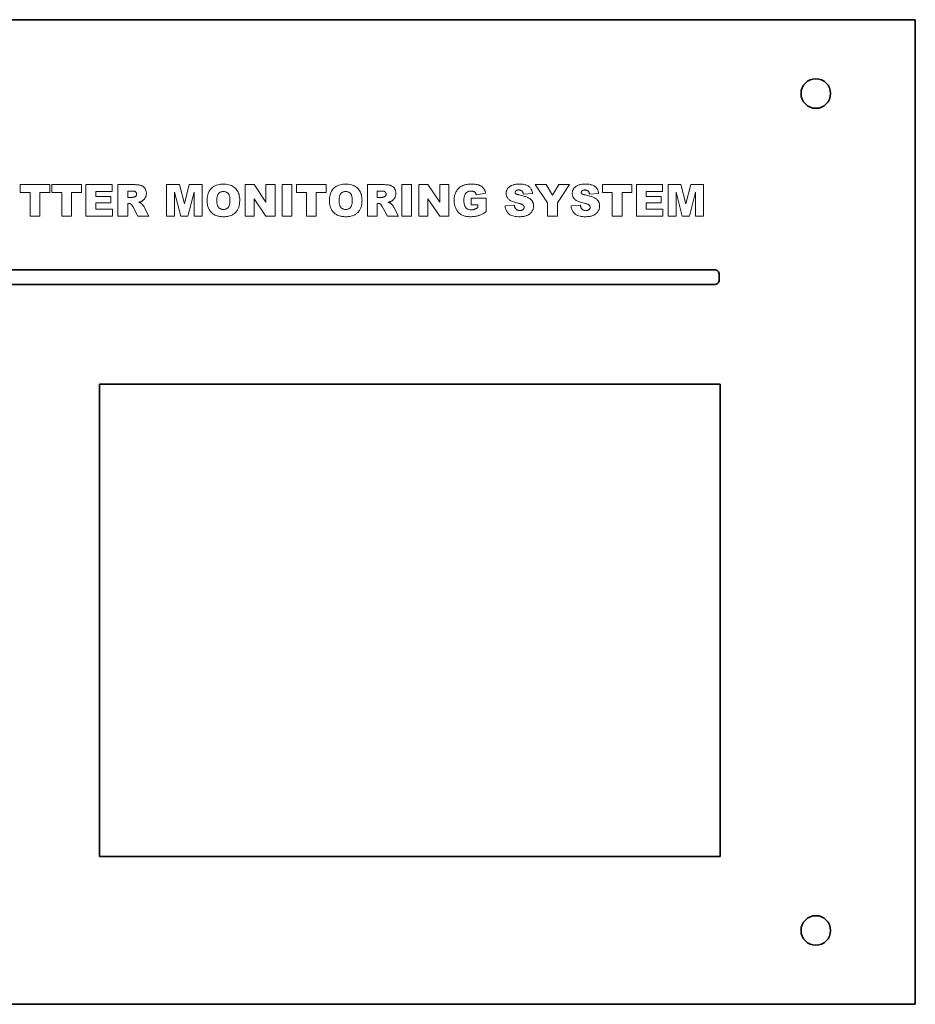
# Model space of a CAD drawing. Extents: x 502 to 687, y 370 to 470.
# Tile 15 of 15: x 596 to 687, y 370 to 470. Entities that reach past the tile are written whole.
import ezdxf

# ---------------------------------------------------------------- set-up
doc = ezdxf.new("R2010")
doc.units = 0

msp = doc.modelspace()

# ---------------------------------------------------------------- linework, layer by layer
at = {"color": 7, "lineweight": 35}
for p, q in [((501.899994, 470.5), (687.099976, 470.5)), ((687.099976, 370.5), (687.099976, 470.5)), ((522.299988, 445.100006), (666.700012, 445.100006)), ((666.700012, 443.600006), (522.299988, 443.600006)), ((604.299988, 433.5), (604.299988, 385.5)), ((604.299988, 433.5), (667.299988, 433.5)), ((667.299988, 385.5), (667.299988, 433.5)), ((667.299988, 385.5), (604.299988, 385.5)), ((687.099976, 370.5), (501.899994, 370.5))]:
    msp.add_line(p, q, dxfattribs=at)
at = {"color": 7, "lineweight": 35, "ltscale": 0.0125}
msp.add_line((667.200012, 444.100006), (667.200012, 444.600006), dxfattribs=at)
at = {"color": 7, "lineweight": 13}
for points in [[(596.22876, 453.745697), (599.234497, 453.745697), (599.234497, 452.955505), (598.226013, 452.955505), (598.226013, 450.545685), (597.237183, 450.545685), (597.237183, 452.955505), (596.22876, 452.955505)], [(599.457153, 453.745697), (602.46283, 453.745697), (602.46283, 452.955505), (601.454407, 452.955505), (601.454407, 450.545685), (600.465576, 450.545685), (600.465576, 452.955505), (599.457153, 452.955505)], [(602.908142, 453.745697), (605.558105, 453.745697), (605.558105, 453.062469), (603.89917, 453.062469), (603.89917, 452.553864), (605.437988, 452.553864), (605.437988, 451.901215), (603.89917, 451.901215), (603.89917, 451.270386), (605.606079, 451.270386), (605.606079, 450.545685), (602.908142, 450.545685)], [(606.151794, 450.545685), (606.151794, 453.745697), (607.799805, 453.745697), (607.889343, 453.744904), (607.974548, 453.742554), (608.05542, 453.738617), (608.131958, 453.733124), (608.204163, 453.726044), (608.272095, 453.717407), (608.335693, 453.707184), (608.394958, 453.695404), (608.44989, 453.682037), (608.500488, 453.667114), (608.548035, 453.650055), (608.593689, 453.63031), (608.637451, 453.60788), (608.679321, 453.582764), (608.71936, 453.554962), (608.757446, 453.524475), (608.793701, 453.491302), (608.828125, 453.455444), (608.860596, 453.416931), (608.891235, 453.375702), (608.919434, 453.332214), (608.944641, 453.286865), (608.966919, 453.239655), (608.986206, 453.190582), (609.002563, 453.139679), (609.01593, 453.086914), (609.026306, 453.032288), (609.033691, 452.9758), (609.038147, 452.91748), (609.039673, 452.857269), (609.038513, 452.804749), (609.035095, 452.753693), (609.029419, 452.704071), (609.021484, 452.655945), (609.011292, 452.609253), (608.998779, 452.564056), (608.984009, 452.520294), (608.967041, 452.477997), (608.947693, 452.437164), (608.926147, 452.397797), (608.902588, 452.359894), (608.877319, 452.323456), (608.850403, 452.288483), (608.821716, 452.254944), (608.791382, 452.2229), (608.759277, 452.192322), (608.725525, 452.163177), (608.690063, 452.135498), (608.652893, 452.109314), (608.614014, 452.084564), (608.587769, 452.06955), (608.559631, 452.055054), (608.529602, 452.041077), (608.497681, 452.027649), (608.463928, 452.014709), (608.428284, 452.002319), (608.390747, 451.990448), (608.351379, 451.979095), (608.31012, 451.968262), (608.266968, 451.957977), (608.301331, 451.946167), (608.333801, 451.934387), (608.36438, 451.922607), (608.393005, 451.910828), (608.419739, 451.899017), (608.444519, 451.887238), (608.467407, 451.875458), (608.488403, 451.863678), (608.507385, 451.851868), (608.524536, 451.840088), (608.535889, 451.831329), (608.548279, 451.820801), (608.561646, 451.808472), (608.57605, 451.794342), (608.59137, 451.778412), (608.607666, 451.760712), (608.625, 451.741241), (608.64325, 451.71994), (608.662537, 451.696869), (608.682739, 451.672028), (608.70282, 451.646851), (608.721497, 451.622864), (608.73877, 451.600037), (608.7547, 451.57843), (608.769287, 451.557953), (608.78241, 451.538696), (608.79425, 451.520599), (608.804688, 451.503662), (608.813721, 451.487946), (608.82135, 451.473389), (609.299438, 450.545685), (608.181824, 450.545685), (607.653564, 451.52359), (607.633728, 451.560242), (607.614258, 451.594208), (607.595276, 451.625549), (607.576721, 451.654205), (607.558594, 451.680206), (607.540955, 451.703522), (607.523682, 451.724213), (607.506897, 451.742218), (607.49054, 451.757568), (607.474609, 451.770233), (607.452881, 451.784332), (607.430664, 451.796967), (607.407837, 451.808105), (607.38446, 451.817749), (607.360535, 451.825897), (607.335999, 451.832581), (607.310913, 451.837769), (607.285278, 451.841492), (607.259094, 451.843719), (607.2323, 451.844452), (607.144958, 451.844452), (607.144958, 450.545685)], [(607.144958, 452.449097), (607.56189, 452.449097), (607.576721, 452.449524), (607.593994, 452.450836), (607.613892, 452.453033), (607.636292, 452.456085), (607.661194, 452.460022), (607.68866, 452.464813), (607.718689, 452.47049), (607.75116, 452.477051), (607.786255, 452.484467), (607.823853, 452.492737), (607.84314, 452.497284), (607.861694, 452.503052), (607.879517, 452.51004), (607.896667, 452.51825), (607.913086, 452.527679), (607.928711, 452.53833), (607.943726, 452.550201), (607.957947, 452.563293), (607.971436, 452.577606), (607.984253, 452.59317), (607.996094, 452.609558), (608.006653, 452.626434), (608.015991, 452.643768), (608.024048, 452.661621), (608.030945, 452.679932), (608.036499, 452.69873), (608.040894, 452.717987), (608.044006, 452.737762), (608.045837, 452.757996), (608.046509, 452.778687), (608.045471, 452.80899), (608.042542, 452.837799), (608.037659, 452.865204), (608.030762, 452.891144), (608.021912, 452.91568), (608.011108, 452.938751), (607.998352, 452.960388), (607.983643, 452.98056), (607.966919, 452.999329), (607.948242, 453.016632), (607.92688, 453.032379), (607.902039, 453.046478), (607.873779, 453.058929), (607.842102, 453.069702), (607.806885, 453.078827), (607.768311, 453.086304), (607.726257, 453.092102), (607.680725, 453.096252), (607.631775, 453.098755), (607.579346, 453.099579), (607.144958, 453.099579)], [(611.095886, 453.745697), (612.396851, 453.745697), (612.898865, 451.798615), (613.398743, 453.745697), (614.695313, 453.745697), (614.695313, 450.545685), (613.887695, 450.545685), (613.887695, 452.986053), (613.26123, 450.545685), (612.529968, 450.545685), (611.905701, 452.986053), (611.905701, 450.545685), (611.095886, 450.545685)], [(615.201721, 452.143494), (615.206116, 452.296753), (615.219177, 452.443085), (615.241028, 452.582458), (615.271606, 452.714874), (615.310852, 452.840363), (615.358887, 452.958923), (615.415649, 453.070526), (615.48114, 453.175171), (615.555359, 453.272919), (615.638306, 453.363678), (615.729004, 453.446625), (615.82666, 453.520844), (615.931091, 453.586334), (616.042358, 453.643097), (616.160522, 453.691101), (616.285522, 453.730408), (616.417419, 453.760956), (616.556152, 453.782806), (616.701721, 453.795898), (616.854126, 453.800262), (617.010254, 453.795959), (617.158997, 453.783112), (617.300476, 453.761658), (617.43457, 453.731628), (617.56134, 453.693024), (617.680786, 453.645844), (617.792908, 453.590088), (617.897705, 453.525757), (617.995117, 453.45282), (618.085205, 453.371338), (618.167358, 453.282104), (618.240845, 453.186005), (618.305664, 453.083038), (618.361816, 452.973175), (618.409363, 452.856476), (618.448242, 452.732849), (618.478516, 452.602386), (618.500122, 452.465027), (618.513123, 452.320801), (618.517395, 452.169708), (618.515503, 452.059509), (618.509888, 451.953369), (618.500427, 451.851288), (618.487183, 451.753204), (618.470215, 451.65918), (618.449463, 451.569214), (618.424927, 451.483246), (618.396606, 451.401337), (618.364502, 451.323486), (618.328613, 451.249634), (618.289185, 451.179413), (618.246338, 451.112396), (618.200195, 451.048553), (618.150635, 450.987885), (618.097778, 450.93042), (618.041504, 450.876129), (617.981934, 450.825012), (617.918945, 450.7771), (617.8526, 450.732391), (617.782898, 450.690857), (617.709778, 450.652893), (617.633118, 450.618927), (617.552979, 450.588989), (617.469299, 450.563019), (617.38208, 450.541046), (617.291382, 450.523071), (617.197144, 450.509094), (617.099426, 450.499115), (616.998169, 450.493103), (616.893433, 450.491119), (616.786987, 450.492828), (616.684326, 450.498016), (616.585388, 450.506622), (616.490234, 450.518707), (616.398743, 450.53421), (616.310974, 450.553192), (616.22699, 450.575623), (616.146729, 450.601471), (616.07019, 450.630798), (615.997375, 450.663544), (615.927734, 450.700043), (615.86084, 450.74057), (615.796631, 450.785095), (615.735107, 450.833649), (615.676208, 450.8862), (615.620056, 450.94278), (615.566528, 451.003387), (615.515747, 451.067993), (615.467651, 451.136627), (615.42218, 451.209259), (615.38031, 451.285797), (615.342834, 451.366058), (615.309753, 451.450104), (615.281128, 451.537903), (615.256836, 451.629456), (615.237, 451.724762), (615.221558, 451.823822), (615.210571, 451.926605), (615.203918, 452.033173)], [(616.190552, 452.13913), (616.192322, 452.044952), (616.197754, 451.956207), (616.206726, 451.872955), (616.21936, 451.795135), (616.235596, 451.722778), (616.255371, 451.655853), (616.278809, 451.594421), (616.305786, 451.538422), (616.336426, 451.487885), (616.370605, 451.44281), (616.407959, 451.402588), (616.447876, 451.366608), (616.490356, 451.334839), (616.535461, 451.307312), (616.583191, 451.284027), (616.633484, 451.264954), (616.686401, 451.250153), (616.741882, 451.239563), (616.799988, 451.233215), (616.860657, 451.231079), (616.922974, 451.233154), (616.982361, 451.23938), (617.03894, 451.249756), (617.09259, 451.264252), (617.143311, 451.282928), (617.191223, 451.305725), (617.236206, 451.332703), (617.278381, 451.3638), (617.317627, 451.399048), (617.354004, 451.438446), (617.387146, 451.483215), (617.41687, 451.534576), (617.443054, 451.592529), (617.465759, 451.657074), (617.484924, 451.72821), (617.500671, 451.805939), (617.512878, 451.890289), (617.521606, 451.981201), (617.526855, 452.078705), (617.528625, 452.1828), (617.526794, 452.270721), (617.521301, 452.35379), (617.512207, 452.432007), (617.499451, 452.50531), (617.483032, 452.573792), (617.463013, 452.63739), (617.439331, 452.696106), (617.411987, 452.749969), (617.380981, 452.798981), (617.346313, 452.843079), (617.308594, 452.88269), (617.26825, 452.918152), (617.225281, 452.949402), (617.179749, 452.976501), (617.131592, 452.999451), (617.080872, 453.018188), (617.027527, 453.032776), (616.971619, 453.043213), (616.913086, 453.049469), (616.851929, 453.051544), (616.793335, 453.049438), (616.737061, 453.043091), (616.683105, 453.032501), (616.631531, 453.01767), (616.582336, 452.998627), (616.535522, 452.975342), (616.491028, 452.947815), (616.448914, 452.916046), (616.409119, 452.880035), (616.371704, 452.839813), (616.33728, 452.794708), (616.306519, 452.744049), (616.279297, 452.687836), (616.255737, 452.626068), (616.23584, 452.558777), (616.219543, 452.485931), (616.206848, 452.407562), (616.197815, 452.323639), (616.192383, 452.234161)], [(619.05658, 453.745697), (619.979919, 453.745697), (621.184814, 451.975433), (621.184814, 453.745697), (622.116882, 453.745697), (622.116882, 450.545685), (621.184814, 450.545685), (619.98645, 452.302856), (619.98645, 450.545685), (619.05658, 450.545685)], [(622.813171, 453.745697), (623.804199, 453.745697), (623.804199, 450.545685), (622.813171, 450.545685)], [(624.288757, 453.745697), (627.294495, 453.745697), (627.294495, 452.955505), (626.286011, 452.955505), (626.286011, 450.545685), (625.297241, 450.545685), (625.297241, 452.955505), (624.288757, 452.955505)], [(627.617554, 452.143494), (627.621948, 452.296753), (627.63501, 452.443085), (627.65686, 452.582458), (627.687378, 452.714874), (627.726685, 452.840363), (627.774719, 452.958923), (627.831482, 453.070526), (627.896973, 453.175171), (627.971191, 453.272919), (628.054138, 453.363678), (628.144836, 453.446625), (628.242432, 453.520844), (628.346924, 453.586334), (628.458191, 453.643097), (628.576355, 453.691101), (628.701355, 453.730408), (628.833252, 453.760956), (628.971924, 453.782806), (629.117554, 453.795898), (629.269958, 453.800262), (629.426025, 453.795959), (629.574829, 453.783112), (629.716309, 453.761658), (629.850403, 453.731628), (629.977173, 453.693024), (630.096619, 453.645844), (630.20874, 453.590088), (630.313477, 453.525757), (630.41095, 453.45282), (630.501038, 453.371338), (630.583191, 453.282104), (630.656616, 453.186005), (630.721436, 453.083038), (630.777649, 452.973175), (630.825195, 452.856476), (630.864075, 452.732849), (630.894348, 452.602386), (630.915955, 452.465027), (630.928955, 452.320801), (630.933228, 452.169708), (630.931335, 452.059509), (630.925659, 451.953369), (630.91626, 451.851288), (630.903015, 451.753204), (630.886047, 451.65918), (630.865295, 451.569214), (630.840698, 451.483246), (630.812378, 451.401337), (630.780273, 451.323486), (630.744446, 451.249634), (630.704956, 451.179413), (630.66217, 451.112396), (630.616028, 451.048553), (630.566467, 450.987885), (630.513611, 450.93042), (630.457336, 450.876129), (630.397766, 450.825012), (630.334778, 450.7771), (630.268433, 450.732391), (630.19873, 450.690857), (630.12561, 450.652893), (630.04895, 450.618927), (629.96875, 450.588989), (629.885132, 450.563019), (629.797913, 450.541046), (629.707214, 450.523071), (629.612976, 450.509094), (629.515259, 450.499115), (629.414001, 450.493103), (629.309204, 450.491119), (629.20282, 450.492828), (629.100159, 450.498016), (629.001221, 450.506622), (628.906006, 450.518707), (628.814575, 450.53421), (628.726807, 450.553192), (628.642822, 450.575623), (628.562561, 450.601471), (628.486023, 450.630798), (628.413208, 450.663544), (628.343567, 450.700043), (628.276672, 450.74057), (628.212463, 450.785095), (628.150879, 450.833649), (628.092041, 450.8862), (628.035889, 450.94278), (627.982361, 451.003387), (627.93158, 451.067993), (627.883484, 451.136627), (627.838013, 451.209259), (627.796143, 451.285797), (627.758667, 451.366058), (627.725586, 451.450104), (627.696899, 451.537903), (627.672668, 451.629456), (627.652832, 451.724762), (627.63739, 451.823822), (627.626343, 451.926605), (627.619751, 452.033173)], [(628.606384, 452.13913), (628.608154, 452.044952), (628.613586, 451.956207), (628.622559, 451.872955), (628.635193, 451.795135), (628.651367, 451.722778), (628.671204, 451.655853), (628.69458, 451.594421), (628.721619, 451.538422), (628.752258, 451.487885), (628.786438, 451.44281), (628.82373, 451.402588), (628.863647, 451.366608), (628.906189, 451.334839), (628.951294, 451.307312), (628.999023, 451.284027), (629.049316, 451.264954), (629.102234, 451.250153), (629.157715, 451.239563), (629.21582, 451.233215), (629.276489, 451.231079), (629.338806, 451.233154), (629.398193, 451.23938), (629.454712, 451.249756), (629.508423, 451.264252), (629.559143, 451.282928), (629.607056, 451.305725), (629.652039, 451.332703), (629.694214, 451.3638), (629.733459, 451.399048), (629.769775, 451.438446), (629.802979, 451.483215), (629.832642, 451.534576), (629.858887, 451.592529), (629.881592, 451.657074), (629.900757, 451.72821), (629.916504, 451.805939), (629.928711, 451.890289), (629.937439, 451.981201), (629.942688, 452.078705), (629.944458, 452.1828), (629.942627, 452.270721), (629.937134, 452.35379), (629.92804, 452.432007), (629.915283, 452.50531), (629.898865, 452.573792), (629.878845, 452.63739), (629.855103, 452.696106), (629.827759, 452.749969), (629.796814, 452.798981), (629.762146, 452.843079), (629.724426, 452.88269), (629.684082, 452.918152), (629.641113, 452.949402), (629.595581, 452.976501), (629.547424, 452.999451), (629.496704, 453.018188), (629.443359, 453.032776), (629.387451, 453.043213), (629.328857, 453.049469), (629.267761, 453.051544), (629.209106, 453.049438), (629.152832, 453.043091), (629.098938, 453.032501), (629.047363, 453.01767), (628.998169, 452.998627), (628.951355, 452.975342), (628.90686, 452.947815), (628.864746, 452.916046), (628.824951, 452.880035), (628.787537, 452.839813), (628.753113, 452.794708), (628.72229, 452.744049), (628.695129, 452.687836), (628.67157, 452.626068), (628.651672, 452.558777), (628.635376, 452.485931), (628.622681, 452.407562), (628.613647, 452.323639), (628.608154, 452.234161)], [(631.478943, 450.545685), (631.478943, 453.745697), (633.126953, 453.745697), (633.216492, 453.744904), (633.301697, 453.742554), (633.382568, 453.738617), (633.459106, 453.733124), (633.531311, 453.726044), (633.599243, 453.717407), (633.662842, 453.707184), (633.722107, 453.695404), (633.777039, 453.682037), (633.827637, 453.667114), (633.875183, 453.650055), (633.920837, 453.63031), (633.9646, 453.60788), (634.00647, 453.582764), (634.046509, 453.554962), (634.084595, 453.524475), (634.12085, 453.491302), (634.155273, 453.455444), (634.187744, 453.416931), (634.218384, 453.375702), (634.246582, 453.332214), (634.27179, 453.286865), (634.294067, 453.239655), (634.313354, 453.190582), (634.329712, 453.139679), (634.343079, 453.086914), (634.353455, 453.032288), (634.36084, 452.9758), (634.365295, 452.91748), (634.366821, 452.857269), (634.365662, 452.804749), (634.362244, 452.753693), (634.356567, 452.704071), (634.348633, 452.655945), (634.33844, 452.609253), (634.325928, 452.564056), (634.311157, 452.520294), (634.294189, 452.477997), (634.274841, 452.437164), (634.253296, 452.397797), (634.229736, 452.359894), (634.204468, 452.323456), (634.177551, 452.288483), (634.148865, 452.254944), (634.11853, 452.2229), (634.086426, 452.192322), (634.052673, 452.163177), (634.017212, 452.135498), (633.980042, 452.109314), (633.941162, 452.084564), (633.914917, 452.06955), (633.88678, 452.055054), (633.85675, 452.041077), (633.824829, 452.027649), (633.791077, 452.014709), (633.755432, 452.002319), (633.717896, 451.990448), (633.678528, 451.979095), (633.637268, 451.968262), (633.594116, 451.957977), (633.628479, 451.946167), (633.66095, 451.934387), (633.691528, 451.922607), (633.720154, 451.910828), (633.746887, 451.899017), (633.771667, 451.887238), (633.794556, 451.875458), (633.815552, 451.863678), (633.834534, 451.851868), (633.851685, 451.840088), (633.863037, 451.831329), (633.875427, 451.820801), (633.888794, 451.808472), (633.903198, 451.794342), (633.918518, 451.778412), (633.934814, 451.760712), (633.952148, 451.741241), (633.970398, 451.71994), (633.989685, 451.696869), (634.009888, 451.672028), (634.029968, 451.646851), (634.048645, 451.622864), (634.065918, 451.600037), (634.081848, 451.57843), (634.096436, 451.557953), (634.109558, 451.538696), (634.121399, 451.520599), (634.131836, 451.503662), (634.140869, 451.487946), (634.148499, 451.473389), (634.626587, 450.545685), (633.508972, 450.545685), (632.980713, 451.52359), (632.960876, 451.560242), (632.941406, 451.594208), (632.922424, 451.625549), (632.90387, 451.654205), (632.885742, 451.680206), (632.868103, 451.703522), (632.85083, 451.724213), (632.834045, 451.742218), (632.817688, 451.757568), (632.801758, 451.770233), (632.780029, 451.784332), (632.757813, 451.796967), (632.734985, 451.808105), (632.711609, 451.817749), (632.687683, 451.825897), (632.663147, 451.832581), (632.638062, 451.837769), (632.612427, 451.841492), (632.586243, 451.843719), (632.559448, 451.844452), (632.472107, 451.844452), (632.472107, 450.545685)], [(632.472107, 452.449097), (632.889038, 452.449097), (632.90387, 452.449524), (632.921143, 452.450836), (632.94104, 452.453033), (632.96344, 452.456085), (632.988342, 452.460022), (633.015808, 452.464813), (633.045837, 452.47049), (633.078308, 452.477051), (633.113403, 452.484467), (633.151001, 452.492737), (633.170288, 452.497284), (633.188843, 452.503052), (633.206665, 452.51004), (633.223816, 452.51825), (633.240234, 452.527679), (633.255859, 452.53833), (633.270874, 452.550201), (633.285095, 452.563293), (633.298584, 452.577606), (633.311401, 452.59317), (633.323242, 452.609558), (633.333801, 452.626434), (633.34314, 452.643768), (633.351196, 452.661621), (633.358093, 452.679932), (633.363647, 452.69873), (633.368042, 452.717987), (633.371155, 452.737762), (633.372986, 452.757996), (633.373657, 452.778687), (633.37262, 452.80899), (633.36969, 452.837799), (633.364807, 452.865204), (633.35791, 452.891144), (633.34906, 452.91568), (633.338257, 452.938751), (633.3255, 452.960388), (633.310791, 452.98056), (633.294067, 452.999329), (633.275391, 453.016632), (633.254028, 453.032379), (633.229187, 453.046478), (633.200928, 453.058929), (633.16925, 453.069702), (633.134033, 453.078827), (633.095459, 453.086304), (633.053406, 453.092102), (633.007874, 453.096252), (632.958923, 453.098755), (632.906494, 453.099579), (632.472107, 453.099579)], [(634.982361, 453.745697), (635.973328, 453.745697), (635.973328, 450.545685), (634.982361, 450.545685)], [(636.689331, 453.745697), (637.612671, 453.745697), (638.817566, 451.975433), (638.817566, 453.745697), (639.749634, 453.745697), (639.749634, 450.545685), (638.817566, 450.545685), (637.619202, 452.302856), (637.619202, 450.545685), (636.689331, 450.545685)], [(642.015381, 451.704742), (642.015381, 452.370514), (643.543335, 452.370514), (643.543335, 451.006256), (643.456604, 450.948364), (643.371887, 450.894287), (643.289246, 450.844025), (643.208618, 450.797577), (643.129944, 450.754974), (643.053406, 450.716156), (642.978821, 450.681183), (642.906311, 450.650024), (642.835815, 450.622681), (642.767334, 450.599152), (642.698669, 450.578644), (642.627441, 450.560272), (642.553711, 450.544067), (642.477478, 450.529999), (642.398743, 450.518127), (642.317444, 450.508392), (642.233704, 450.500824), (642.147461, 450.495422), (642.058655, 450.492188), (641.967346, 450.491119), (641.85553, 450.493073), (641.747925, 450.498871), (641.64447, 450.508606), (641.545288, 450.522186), (641.450317, 450.539673), (641.359497, 450.561066), (641.272949, 450.586304), (641.190613, 450.615448), (641.112488, 450.648468), (641.038574, 450.685394), (640.968384, 450.726135), (640.901367, 450.770691), (640.837646, 450.819031), (640.777161, 450.871185), (640.719849, 450.927124), (640.665833, 450.986877), (640.61499, 451.050415), (640.567444, 451.117767), (640.523071, 451.188904), (640.481934, 451.263824), (640.444397, 451.341797), (640.410828, 451.422028), (640.381226, 451.504547), (640.35553, 451.589325), (640.333801, 451.676392), (640.31604, 451.765686), (640.302185, 451.8573), (640.292297, 451.951141), (640.286377, 452.047272), (640.284424, 452.145691), (640.28656, 452.249084), (640.29303, 452.349792), (640.303833, 452.447723), (640.31897, 452.542969), (640.33844, 452.635468), (640.362183, 452.72522), (640.39032, 452.812256), (640.422729, 452.896576), (640.459473, 452.978149), (640.500488, 453.057007), (640.545715, 453.132629), (640.594971, 453.204529), (640.648254, 453.272675), (640.705505, 453.337097), (640.766785, 453.397797), (640.832092, 453.454773), (640.901428, 453.507996), (640.974792, 453.557495), (641.052124, 453.603241), (641.133545, 453.645264), (641.200806, 453.674713), (641.272583, 453.70108), (641.348877, 453.724304), (641.429688, 453.744476), (641.514954, 453.761505), (641.604736, 453.775452), (641.699036, 453.786316), (641.797791, 453.794067), (641.901062, 453.798706), (642.00885, 453.800262), (642.112244, 453.799286), (642.210327, 453.796417), (642.302979, 453.791626), (642.390381, 453.784882), (642.472412, 453.776245), (642.549072, 453.765686), (642.620361, 453.753204), (642.68634, 453.7388), (642.747009, 453.722473), (642.802246, 453.704224), (642.854004, 453.683929), (642.903931, 453.66156), (642.952026, 453.637054), (642.998413, 453.610443), (643.042908, 453.581696), (643.085693, 453.550842), (643.126648, 453.517883), (643.165833, 453.482788), (643.203247, 453.445587), (643.238831, 453.40625), (643.272705, 453.364807), (643.30481, 453.321167), (643.335205, 453.275391), (643.363892, 453.227448), (643.390808, 453.177338), (643.416016, 453.125061), (643.439514, 453.070648), (643.461304, 453.014038), (643.481384, 452.955292), (643.499695, 452.894379), (642.545776, 452.724121), (642.533203, 452.759521), (642.518921, 452.793182), (642.503052, 452.825165), (642.485535, 452.855438), (642.46637, 452.884033), (642.445618, 452.910889), (642.423157, 452.936066), (642.399109, 452.959534), (642.373413, 452.981293), (642.346069, 453.001343), (642.317139, 453.019592), (642.286621, 453.035919), (642.254639, 453.050323), (642.221008, 453.062805), (642.185913, 453.073364), (642.149231, 453.082031), (642.110962, 453.088745), (642.071228, 453.093536), (642.029907, 453.096436), (641.987, 453.097382), (641.923279, 453.095123), (641.862183, 453.088348), (641.803711, 453.077057), (641.747925, 453.061249), (641.694763, 453.040924), (641.644226, 453.016052), (641.596375, 452.986694), (641.551147, 452.952789), (641.508545, 452.914398), (641.468567, 452.87146), (641.431885, 452.823669), (641.399048, 452.770569), (641.370056, 452.71225), (641.344971, 452.648651), (641.323669, 452.579803), (641.306274, 452.505676), (641.292786, 452.4263), (641.283142, 452.341644), (641.277344, 452.25177), (641.275391, 452.156586), (641.277344, 452.055664), (641.283203, 451.960663), (641.292969, 451.871613), (641.306641, 451.788483), (641.324219, 451.711304), (641.345703, 451.640045), (641.371094, 451.574738), (641.400452, 451.515381), (641.433655, 451.461945), (641.470764, 451.414429), (641.511353, 451.372131), (641.555054, 451.33429), (641.601807, 451.300903), (641.651672, 451.271942), (641.70459, 451.247467), (641.76062, 451.227417), (641.819702, 451.211823), (641.881836, 451.200714), (641.947083, 451.194031), (642.015381, 451.191803), (642.048401, 451.192291), (642.081116, 451.193726), (642.113525, 451.196106), (642.14563, 451.199493), (642.177429, 451.203796), (642.208923, 451.209076), (642.240112, 451.215332), (642.270996, 451.222534), (642.301636, 451.230682), (642.331909, 451.239807), (642.362427, 451.250092), (642.39386, 451.261719), (642.426147, 451.274719), (642.459351, 451.289063), (642.493408, 451.304749), (642.52832, 451.321808), (642.564148, 451.34021), (642.60083, 451.359955), (642.638367, 451.381073), (642.676758, 451.403534), (642.676758, 451.704742)], [(645.448914, 451.60434), (646.389709, 451.663269), (646.396484, 451.61853), (646.40448, 451.575958), (646.413757, 451.535583), (646.424316, 451.497375), (646.436096, 451.461365), (646.449158, 451.427551), (646.463501, 451.395905), (646.479126, 451.366425), (646.496033, 451.339142), (646.51416, 451.314026), (646.546021, 451.27713), (646.580505, 451.24411), (646.617615, 451.214966), (646.657349, 451.189697), (646.699707, 451.168335), (646.744629, 451.150848), (646.792236, 451.137238), (646.842407, 451.127533), (646.895264, 451.121704), (646.950684, 451.119751), (646.992065, 451.120758), (647.031494, 451.123749), (647.069031, 451.128693), (647.104553, 451.135651), (647.138184, 451.144592), (647.1698, 451.155518), (647.199524, 451.168427), (647.227295, 451.183319), (647.253174, 451.200226), (647.277039, 451.219086), (647.298828, 451.239258), (647.318298, 451.260071), (647.335449, 451.281525), (647.350403, 451.303589), (647.362976, 451.326324), (647.373291, 451.34967), (647.381348, 451.373627), (647.387024, 451.398254), (647.390503, 451.423492), (647.391602, 451.449371), (647.390564, 451.473999), (647.387268, 451.498077), (647.381836, 451.521667), (647.374146, 451.544708), (647.36438, 451.56723), (647.352356, 451.589233), (647.338135, 451.610718), (647.321777, 451.631683), (647.303223, 451.6521), (647.282471, 451.672028), (647.257813, 451.691559), (647.227295, 451.710876), (647.191101, 451.72998), (647.149048, 451.74884), (647.101318, 451.767517), (647.047791, 451.78595), (646.988525, 451.804199), (646.923462, 451.822205), (646.852661, 451.839996), (646.776062, 451.857544), (646.649719, 451.887756), (646.530823, 451.919891), (646.419373, 451.953949), (646.31543, 451.989929), (646.218933, 452.027802), (646.129883, 452.067627), (646.04834, 452.109375), (645.974182, 452.153015), (645.907593, 452.198608), (645.848389, 452.246094), (645.795288, 452.295898), (645.747803, 452.348328), (645.705872, 452.403442), (645.669556, 452.461243), (645.638855, 452.521667), (645.613708, 452.584778), (645.594116, 452.650543), (645.5802, 452.718964), (645.571777, 452.79007), (645.56897, 452.863831), (645.570435, 452.912903), (645.574707, 452.961395), (645.581848, 453.009369), (645.591858, 453.056793), (645.604736, 453.103668), (645.620483, 453.149994), (645.639038, 453.19577), (645.660522, 453.241028), (645.684814, 453.285706), (645.711975, 453.329865), (645.742004, 453.372803), (645.774902, 453.413849), (645.81073, 453.453033), (645.849365, 453.490326), (645.89093, 453.525757), (645.935425, 453.559326), (645.982727, 453.591003), (646.032898, 453.620789), (646.085999, 453.648712), (646.141968, 453.674744), (646.201538, 453.698578), (646.26532, 453.71994), (646.333374, 453.73877), (646.40564, 453.755066), (646.482239, 453.76889), (646.563049, 453.780182), (646.648132, 453.788971), (646.737427, 453.795227), (646.831055, 453.799011), (646.928894, 453.800262), (647.048645, 453.797974), (647.162598, 453.791138), (647.270691, 453.779724), (647.372925, 453.763763), (647.469421, 453.743225), (647.559998, 453.71814), (647.644775, 453.688477), (647.723755, 453.654266), (647.796875, 453.615479), (647.864197, 453.572144), (647.926025, 453.523834), (647.982544, 453.470123), (648.033936, 453.411041), (648.080078, 453.346527), (648.120972, 453.276642), (648.156677, 453.201385), (648.187134, 453.120728), (648.212402, 453.034668), (648.232483, 452.943207), (648.247314, 452.846375), (647.315247, 452.791809), (647.307007, 452.833832), (647.297119, 452.873535), (647.285583, 452.910858), (647.272461, 452.945801), (647.25769, 452.978424), (647.241211, 453.008667), (647.223145, 453.036591), (647.203491, 453.062103), (647.182129, 453.085297), (647.15918, 453.10611), (647.13446, 453.124786), (647.107971, 453.141479), (647.079651, 453.156219), (647.0495, 453.168976), (647.017578, 453.179779), (646.983765, 453.188629), (646.948242, 453.195496), (646.910828, 453.200409), (646.871643, 453.203369), (646.830627, 453.204346), (646.796997, 453.203613), (646.765076, 453.201416), (646.734863, 453.197754), (646.706299, 453.192657), (646.679504, 453.186066), (646.654358, 453.178009), (646.630981, 453.168518), (646.609253, 453.157562), (646.589233, 453.145111), (646.570923, 453.131226), (646.554321, 453.116272), (646.53949, 453.100708), (646.526367, 453.084503), (646.515015, 453.067657), (646.505432, 453.050201), (646.497559, 453.032074), (646.491455, 453.013336), (646.487061, 452.993958), (646.484436, 452.973969), (646.483582, 452.953339), (646.484314, 452.938202), (646.48645, 452.92337), (646.490051, 452.908875), (646.495117, 452.894653), (646.501587, 452.880737), (646.509521, 452.867157), (646.51886, 452.853851), (646.529663, 452.840881), (646.541931, 452.828186), (646.555603, 452.815796), (646.571533, 452.803223), (646.591248, 452.790833), (646.614807, 452.778625), (646.642212, 452.766571), (646.673462, 452.7547), (646.708618, 452.742981), (646.747559, 452.731476), (646.790283, 452.720123), (646.836914, 452.708923), (646.88739, 452.697937), (647.013367, 452.669952), (647.132019, 452.641937), (647.243286, 452.613831), (647.347168, 452.585663), (647.443726, 452.557404), (647.532959, 452.529114), (647.614807, 452.500763), (647.68927, 452.472321), (647.756409, 452.443817), (647.816162, 452.415253), (647.870728, 452.385986), (647.922302, 452.355316), (647.970703, 452.323303), (648.016113, 452.289886), (648.058472, 452.255096), (648.097778, 452.218933), (648.134033, 452.181396), (648.167175, 452.142487), (648.197327, 452.102203), (648.224365, 452.060547), (648.248657, 452.0177), (648.270325, 451.973846), (648.28949, 451.928986), (648.306091, 451.883148), (648.320129, 451.836273), (648.331665, 451.788391), (648.340576, 451.739532), (648.346985, 451.689667), (648.350769, 451.638763), (648.352051, 451.586884), (648.350342, 451.525818), (648.345276, 451.465698), (648.336731, 451.406555), (648.324829, 451.348358), (648.309509, 451.291107), (648.290771, 451.234833), (648.268677, 451.179535), (648.243103, 451.125183), (648.214172, 451.071777), (648.181824, 451.019348), (648.146423, 450.968658), (648.108276, 450.920471), (648.067505, 450.874786), (648.023926, 450.831635), (647.977722, 450.790985), (647.928772, 450.752838), (647.877136, 450.717194), (647.822754, 450.684082), (647.765747, 450.653473), (647.705933, 450.625366), (647.64325, 450.599854), (647.577332, 450.577026), (647.50824, 450.556885), (647.435974, 450.539429), (647.360535, 450.524689), (647.28186, 450.512604), (647.200073, 450.503204), (647.115051, 450.49649), (647.026855, 450.492462), (646.935425, 450.491119), (646.777161, 450.494263), (646.628967, 450.503693), (646.490784, 450.519409), (646.362671, 450.541412), (646.244568, 450.569702), (646.136536, 450.604279), (646.038513, 450.645142), (645.950562, 450.692291), (645.87262, 450.745728), (645.804749, 450.80545), (645.744568, 450.869995), (645.689941, 450.937988), (645.640686, 451.009369), (645.596924, 451.084137), (645.558594, 451.162323), (645.525757, 451.243927), (645.498352, 451.328918), (645.47644, 451.417328), (645.459961, 451.509125)], [(648.526672, 453.745697), (649.624634, 453.745697), (650.270752, 452.665192), (650.91687, 453.745697), (652.008301, 453.745697), (650.764099, 451.885925), (650.764099, 450.545685), (649.773071, 450.545685), (649.773071, 451.885925)], [(652.154541, 451.60434), (653.095337, 451.663269), (653.102051, 451.61853), (653.110107, 451.575958), (653.119385, 451.535583), (653.129883, 451.497375), (653.141724, 451.461365), (653.154785, 451.427551), (653.169128, 451.395905), (653.184692, 451.366425), (653.201599, 451.339142), (653.219727, 451.314026), (653.251587, 451.27713), (653.286072, 451.24411), (653.323181, 451.214966), (653.362915, 451.189697), (653.405273, 451.168335), (653.450256, 451.150848), (653.497803, 451.137238), (653.548035, 451.127533), (653.60083, 451.121704), (653.656311, 451.119751), (653.697693, 451.120758), (653.737122, 451.123749), (653.774597, 451.128693), (653.810181, 451.135651), (653.84375, 451.144592), (653.875427, 451.155518), (653.905151, 451.168427), (653.932922, 451.183319), (653.95874, 451.200226), (653.982666, 451.219086), (654.004395, 451.239258), (654.023865, 451.260071), (654.041077, 451.281525), (654.055969, 451.303589), (654.068604, 451.326324), (654.078857, 451.34967), (654.086914, 451.373627), (654.092651, 451.398254), (654.096069, 451.423492), (654.097229, 451.449371), (654.09613, 451.473999), (654.092896, 451.498077), (654.087402, 451.521667), (654.079773, 451.544708), (654.069946, 451.56723), (654.057922, 451.589233), (654.043762, 451.610718), (654.027344, 451.631683), (654.008789, 451.6521), (653.988098, 451.672028), (653.963379, 451.691559), (653.932922, 451.710876), (653.896667, 451.72998), (653.854675, 451.74884), (653.806885, 451.767517), (653.753418, 451.78595), (653.694092, 451.804199), (653.629028, 451.822205), (653.558228, 451.839996), (653.481689, 451.857544), (653.355347, 451.887756), (653.23645, 451.919891), (653.125, 451.953949), (653.020996, 451.989929), (652.9245, 452.027802), (652.835449, 452.067627), (652.753906, 452.109375), (652.67981, 452.153015), (652.613159, 452.198608), (652.553955, 452.246094), (652.500916, 452.295898), (652.453369, 452.348328), (652.411499, 452.403442), (652.375183, 452.461243), (652.344421, 452.521667), (652.319275, 452.584778), (652.299744, 452.650543), (652.285767, 452.718964), (652.277344, 452.79007), (652.274597, 452.863831), (652.276001, 452.912903), (652.280273, 452.961395), (652.287476, 453.009369), (652.297485, 453.056793), (652.310303, 453.103668), (652.32605, 453.149994), (652.344604, 453.19577), (652.366089, 453.241028), (652.390381, 453.285706), (652.417542, 453.329865), (652.447632, 453.372803), (652.48053, 453.413849), (652.516296, 453.453033), (652.554993, 453.490326), (652.596558, 453.525757), (652.640991, 453.559326), (652.688293, 453.591003), (652.738525, 453.620789), (652.791626, 453.648712), (652.847534, 453.674744), (652.907104, 453.698578), (652.970886, 453.71994), (653.03894, 453.73877), (653.111267, 453.755066), (653.187805, 453.76889), (653.268616, 453.780182), (653.353699, 453.788971), (653.443054, 453.795227), (653.536621, 453.799011), (653.63446, 453.800262), (653.754211, 453.797974), (653.868164, 453.791138), (653.976257, 453.779724), (654.078552, 453.763763), (654.174988, 453.743225), (654.265625, 453.71814), (654.350403, 453.688477), (654.429382, 453.654266), (654.502502, 453.615479), (654.569824, 453.572144), (654.631592, 453.523834), (654.688171, 453.470123), (654.739502, 453.411041), (654.785645, 453.346527), (654.826538, 453.276642), (654.862244, 453.201385), (654.892761, 453.120728), (654.917969, 453.034668), (654.938049, 452.943207), (654.952881, 452.846375), (654.020813, 452.791809), (654.012573, 452.833832), (654.002686, 452.873535), (653.991211, 452.910858), (653.978027, 452.945801), (653.963257, 452.978424), (653.946838, 453.008667), (653.928772, 453.036591), (653.909058, 453.062103), (653.887695, 453.085297), (653.864746, 453.10611), (653.840088, 453.124786), (653.813538, 453.141479), (653.785217, 453.156219), (653.755127, 453.168976), (653.723145, 453.179779), (653.689392, 453.188629), (653.653809, 453.195496), (653.616455, 453.200409), (653.577271, 453.203369), (653.536255, 453.204346), (653.502625, 453.203613), (653.470703, 453.201416), (653.44043, 453.197754), (653.411926, 453.192657), (653.385071, 453.186066), (653.359985, 453.178009), (653.336548, 453.168518), (653.314819, 453.157562), (653.2948, 453.145111), (653.276489, 453.131226), (653.259888, 453.116272), (653.245056, 453.100708), (653.231934, 453.084503), (653.220581, 453.067657), (653.210999, 453.050201), (653.203125, 453.032074), (653.197021, 453.013336), (653.192688, 452.993958), (653.190063, 452.973969), (653.189209, 452.953339), (653.18988, 452.938202), (653.192078, 452.92337), (653.195679, 452.908875), (653.200684, 452.894653), (653.207153, 452.880737), (653.215088, 452.867157), (653.224487, 452.853851), (653.235291, 452.840881), (653.247559, 452.828186), (653.26123, 452.815796), (653.2771, 452.803223), (653.296814, 452.790833), (653.320435, 452.778625), (653.347839, 452.766571), (653.379089, 452.7547), (653.414185, 452.742981), (653.453125, 452.731476), (653.495911, 452.720123), (653.542542, 452.708923), (653.593018, 452.697937), (653.718994, 452.669952), (653.837585, 452.641937), (653.948853, 452.613831), (654.052795, 452.585663), (654.149353, 452.557404), (654.238525, 452.529114), (654.320374, 452.500763), (654.394897, 452.472321), (654.462036, 452.443817), (654.52179, 452.415253), (654.576355, 452.385986), (654.627869, 452.355316), (654.676331, 452.323303), (654.721741, 452.289886), (654.764038, 452.255096), (654.803345, 452.218933), (654.8396, 452.181396), (654.872803, 452.142487), (654.902893, 452.102203), (654.929932, 452.060547), (654.954224, 452.0177), (654.975952, 451.973846), (654.995117, 451.928986), (655.011719, 451.883148), (655.025757, 451.836273), (655.037231, 451.788391), (655.046143, 451.739532), (655.052551, 451.689667), (655.056396, 451.638763), (655.057678, 451.586884), (655.055969, 451.525818), (655.050842, 451.465698), (655.042358, 451.406555), (655.030396, 451.348358), (655.015137, 451.291107), (654.996338, 451.234833), (654.974243, 451.179535), (654.94873, 451.125183), (654.919739, 451.071777), (654.88739, 451.019348), (654.85199, 450.968658), (654.813904, 450.920471), (654.773071, 450.874786), (654.729553, 450.831635), (654.68335, 450.790985), (654.634399, 450.752838), (654.582764, 450.717194), (654.528381, 450.684082), (654.471313, 450.653473), (654.41156, 450.625366), (654.348877, 450.599854), (654.282959, 450.577026), (654.213867, 450.556885), (654.141602, 450.539429), (654.066101, 450.524689), (653.987488, 450.512604), (653.90564, 450.503204), (653.820618, 450.49649), (653.732422, 450.492462), (653.640991, 450.491119), (653.482788, 450.494263), (653.334595, 450.503693), (653.196411, 450.519409), (653.068237, 450.541412), (652.950195, 450.569702), (652.842102, 450.604279), (652.744141, 450.645142), (652.656128, 450.692291), (652.578247, 450.745728), (652.510315, 450.80545), (652.450195, 450.869995), (652.395508, 450.937988), (652.346313, 451.009369), (652.30249, 451.084137), (652.264221, 451.162323), (652.231323, 451.243927), (652.203979, 451.328918), (652.182007, 451.417328), (652.165527, 451.509125)], [(655.330505, 453.745697), (658.336243, 453.745697), (658.336243, 452.955505), (657.327759, 452.955505), (657.327759, 450.545685), (656.338989, 450.545685), (656.338989, 452.955505), (655.330505, 452.955505)], [(658.781555, 453.745697), (661.431458, 453.745697), (661.431458, 453.062469), (659.772522, 453.062469), (659.772522, 452.553864), (661.311401, 452.553864), (661.311401, 451.901215), (659.772522, 451.901215), (659.772522, 451.270386), (661.479492, 451.270386), (661.479492, 450.545685), (658.781555, 450.545685)], [(662.001221, 453.745697), (663.302124, 453.745697), (663.804199, 451.798615), (664.304077, 453.745697), (665.600647, 453.745697), (665.600647, 450.545685), (664.792969, 450.545685), (664.792969, 452.986053), (664.166504, 450.545685), (663.435303, 450.545685), (662.811035, 452.986053), (662.811035, 450.545685), (662.001221, 450.545685)]]:
    msp.add_lwpolyline(points, close=True, dxfattribs=at)
at = {"color": 7, "lineweight": 35}
for centre in [(677, 463), (677, 378)]:
    msp.add_circle(centre, 1.5, dxfattribs=at)
for centre, start, end in [((666.700012, 444.600006), 0, 90.000003), ((666.700012, 444.100006), 269.999997, 360)]:
    msp.add_arc(centre, 0.5, start, end, dxfattribs=at)

doc.saveas('drawing.dxf')
